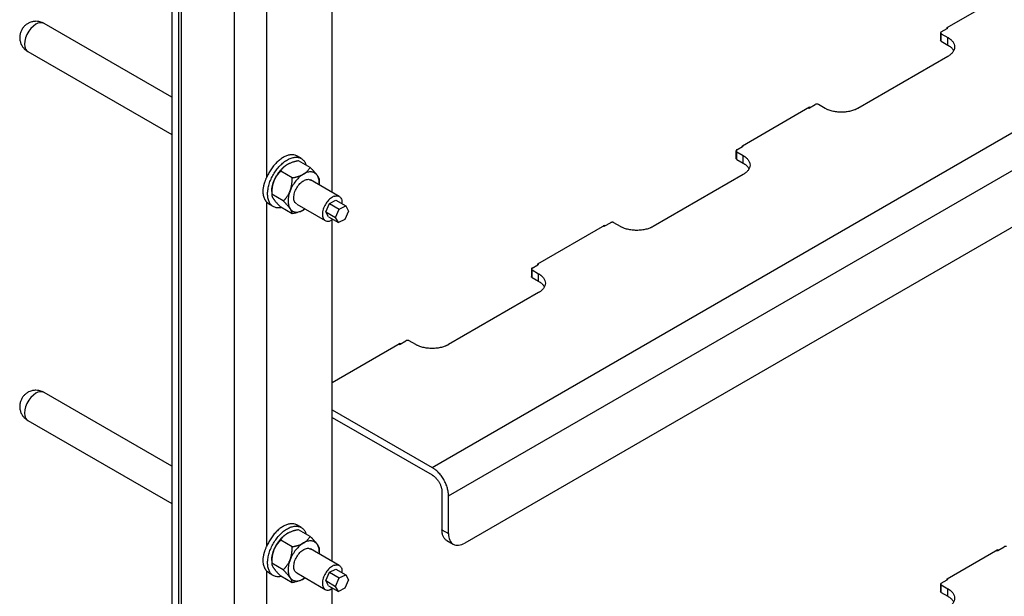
# Model space of a CAD drawing. Header units: millimetres. Extents: x -4969 to -32, y -584 to 4302.
# Tile 19 of 84: x -4039 to -3614, y 2677 to 2926. Entities that reach past the tile are written whole.
import ezdxf

# ---------------------------------------------------------------- set-up
doc = ezdxf.new("R2010")
doc.units = ezdxf.units.MM

msp = doc.modelspace()

# ---------------------------------------------------------------- linework, layer by layer
at = {"color": 7, "linetype": 'Continuous', "lineweight": 25}
for p, q in [((-3969.1, 2214.6), (-3969.1, 3788.89)), ((-3946.48, 3778.28), (-3946.48, 2195.82)), ((-3860.92, 2732.97), (-3141.08, 3148.52)), ((-3853.84, 2720.72), (-3134.01, 3136.27)), ((-3141.08, 3107.7), (-3846.77, 2700.31)), ((-3973.35, 3041.76), (-3973.35, 2180.31)), ((-3970.52, 3040.12), (-3970.52, 2178.67)), ((-3932.33, 2858.39), (-3932.33, 3006.95)), ((-3904.05, 2851.74), (-3904.05, 2999.39)), ((-3638.53, 2922.99), (-3616.61, 2935.64)), ((-3973.35, 2892.9), (-4028.54, 2924.76)), ((-3641.01, 2921.15), (-3638.53, 2922.58)), ((-3638.53, 2922.58), (-3638.53, 2922.99)), ((-3638.53, 2922.58), (-3638.18, 2922.78)), ((-3638.52, 2922.98), (-3638.18, 2922.78)), ((-3641.3, 2920.74), (-3641.3, 2917.48)), ((-3641.01, 2920.34), (-3638.18, 2918.7)), ((-3641.01, 2917.07), (-3641.01, 2920.34)), ((-3638.18, 2915.44), (-3638.18, 2918.7)), ((-3641.01, 2917.07), (-3638.18, 2915.44)), ((-4035.54, 2912.63), (-3973.35, 2876.73)), ((-3638.18, 2910.54), (-3677.07, 2888.09)), ((-3726.92, 2871.96), (-3697.93, 2888.7)), ((-3698.28, 2888.09), (-3698.63, 2888.29)), ((-3698.28, 2888.09), (-3697.93, 2888.29)), ((-3697.93, 2888.29), (-3695.45, 2889.72)), ((-3697.93, 2888.7), (-3697.93, 2888.29)), ((-3691.21, 2888.09), (-3694.04, 2889.72)), ((-3729.39, 2870.13), (-3726.92, 2871.56)), ((-3726.92, 2871.56), (-3726.92, 2871.96)), ((-3726.92, 2871.56), (-3726.57, 2871.76)), ((-3726.91, 2871.96), (-3726.57, 2871.76)), ((-3917.49, 2866.43), (-3919.26, 2867.45)), ((-3729.69, 2869.72), (-3729.69, 2866.45)), ((-3729.39, 2869.31), (-3726.57, 2867.68)), ((-3729.39, 2866.04), (-3729.39, 2869.31)), ((-3726.57, 2864.41), (-3726.57, 2867.68)), ((-3913.58, 2862.55), (-3918.58, 2865.43)), ((-3729.39, 2866.04), (-3726.57, 2864.41)), ((-3921.34, 2858.07), (-3926.33, 2860.95)), ((-3726.57, 2859.51), (-3765.46, 2837.06)), ((-3901.05, 2850.01), (-3913.42, 2857.15)), ((-3909.71, 2855.83), (-3909.71, 2857.03)), ((-3930.21, 2852.16), (-3930.21, 2850.95)), ((-3925.22, 2848.08), (-3930.21, 2850.96)), ((-3932.33, 2699), (-3932.33, 2847.56)), ((-3932.33, 2847.56), (-3931.2, 2846.76)), ((-3931.26, 2846.66), (-3929.49, 2845.64)), ((-3921.34, 2842.56), (-3926.33, 2845.44)), ((-3919.42, 2846.76), (-3907.05, 2839.61)), ((-3906.87, 2843.43), (-3905.27, 2847.05)), ((-3905.27, 2847.05), (-3902.45, 2848.43)), ((-3905.27, 2847.05), (-3901.03, 2844.6)), ((-3902.45, 2848.43), (-3898.21, 2845.98)), ((-3901.03, 2844.6), (-3898.21, 2845.98)), ((-3898.21, 2845.98), (-3896.99, 2843.74)), ((-3915.79, 2844.66), (-3916.42, 2844.2)), ((-3906.87, 2843.43), (-3902.63, 2840.98)), ((-3905.65, 2841.19), (-3906.87, 2843.43)), ((-3905.65, 2841.19), (-3901.4, 2838.74)), ((-3902.63, 2840.98), (-3901.03, 2844.6)), ((-3901.4, 2838.74), (-3902.63, 2840.98)), ((-3896.99, 2843.74), (-3898.58, 2840.12)), ((-3903.82, 2840.14), (-3904.91, 2839.52)), ((-3904.05, 2692.35), (-3904.05, 2840)), ((-3898.58, 2840.12), (-3901.4, 2838.74)), ((-3815.31, 2820.94), (-3786.32, 2837.67)), ((-3786.67, 2837.06), (-3787.02, 2837.27)), ((-3786.67, 2837.06), (-3786.32, 2837.27)), ((-3786.32, 2837.27), (-3783.84, 2838.69)), ((-3786.32, 2837.67), (-3786.32, 2837.27)), ((-3779.6, 2837.06), (-3782.43, 2838.69)), ((-3817.78, 2819.1), (-3815.31, 2820.53)), ((-3815.31, 2820.53), (-3815.31, 2820.94)), ((-3815.31, 2820.53), (-3814.95, 2820.73)), ((-3815.3, 2820.93), (-3814.95, 2820.73)), ((-3818.07, 2818.69), (-3818.07, 2815.43)), ((-3817.78, 2818.28), (-3814.95, 2816.65)), ((-3817.78, 2815.02), (-3817.78, 2818.28)), ((-3814.95, 2813.39), (-3814.95, 2816.65)), ((-3817.78, 2815.02), (-3814.95, 2813.39)), ((-3814.95, 2808.49), (-3853.84, 2786.04)), ((-3904.05, 2769.71), (-3874.7, 2786.65)), ((-3875.06, 2786.04), (-3875.41, 2786.24)), ((-3875.06, 2786.04), (-3874.7, 2786.24)), ((-3874.7, 2786.24), (-3872.23, 2787.67)), ((-3874.7, 2786.65), (-3874.7, 2786.24)), ((-3867.99, 2786.04), (-3870.81, 2787.67)), ((-3973.35, 2733.51), (-4028.54, 2765.37)), ((-3904.05, 2757.87), (-3860.92, 2732.97)), ((-4035.54, 2753.24), (-3973.35, 2717.34)), ((-3904.05, 2754.6), (-3860.92, 2729.7)), ((-3856.67, 2722.36), (-3856.67, 2706.02)), ((-3853.84, 2704.39), (-3853.84, 2720.72)), ((-3917.49, 2707.04), (-3919.26, 2708.06)), ((-3913.58, 2703.16), (-3918.58, 2706.04)), ((-3856.67, 2706.02), (-3853.84, 2704.39)), ((-3921.34, 2698.68), (-3926.33, 2701.57)), ((-3854.6, 2701.45), (-3851.77, 2699.81)), ((-3901.05, 2690.62), (-3913.42, 2697.76)), ((-3909.71, 2696.44), (-3909.71, 2697.65)), ((-3638.53, 2684.83), (-3616.61, 2697.49)), ((-3616.96, 2696.87), (-3617.32, 2697.08)), ((-3616.96, 2696.87), (-3616.61, 2697.08)), ((-3616.61, 2697.08), (-3613.8, 2698.7)), ((-3616.61, 2697.49), (-3616.61, 2697.08)), ((-3930.21, 2692.77), (-3930.21, 2691.57)), ((-3932.33, 2539.61), (-3932.33, 2688.17)), ((-3932.33, 2688.17), (-3931.2, 2687.37)), ((-3925.22, 2688.69), (-3930.21, 2691.57)), ((-3906.87, 2684.04), (-3905.27, 2687.66)), ((-3905.27, 2687.66), (-3902.45, 2689.04)), ((-3905.27, 2687.66), (-3901.03, 2685.21)), ((-3902.45, 2689.04), (-3898.21, 2686.59)), ((-3931.26, 2687.27), (-3929.49, 2686.25)), ((-3921.34, 2683.17), (-3926.33, 2686.05)), ((-3919.42, 2687.37), (-3907.05, 2680.22)), ((-3915.79, 2685.27), (-3916.42, 2684.81)), ((-3906.87, 2684.04), (-3902.63, 2681.59)), ((-3905.65, 2681.8), (-3906.87, 2684.04)), ((-3902.63, 2681.59), (-3901.03, 2685.21)), ((-3901.03, 2685.21), (-3898.21, 2686.59)), ((-3896.99, 2684.35), (-3898.58, 2680.73)), ((-3898.21, 2686.59), (-3896.99, 2684.35)), ((-3641.01, 2682.99), (-3638.53, 2684.42)), ((-3638.53, 2684.42), (-3638.53, 2684.83)), ((-3638.53, 2684.42), (-3638.18, 2684.63)), ((-3638.52, 2684.82), (-3638.18, 2684.63)), ((-3905.65, 2681.8), (-3901.4, 2679.35)), ((-3903.82, 2680.75), (-3904.91, 2680.13)), ((-3904.05, 2532.96), (-3904.05, 2680.62)), ((-3901.4, 2679.35), (-3902.63, 2681.59)), ((-3898.58, 2680.73), (-3901.4, 2679.35)), ((-3641.3, 2682.59), (-3641.3, 2679.32)), ((-3641.01, 2682.18), (-3638.18, 2680.54)), ((-3641.01, 2678.91), (-3641.01, 2682.18)), ((-3638.18, 2677.28), (-3638.18, 2680.54)), ((-3641.01, 2678.91), (-3638.18, 2677.28))]:
    msp.add_line(p, q, dxfattribs=at)
at = {"color": 8, "linetype": 'Continuous', "lineweight": 25, "flags": 128}
for points in [[(-4032.04, 2924.41), (-4033.14, 2923.63), (-4034.18, 2922.6), (-4035.12, 2921.38), (-4035.91, 2920.02), (-4036.49, 2918.6), (-4036.86, 2917.18), (-4036.99, 2915.84), (-4036.86, 2914.64), (-4036.49, 2913.64), (-4035.91, 2912.9), (-4035.54, 2912.63)], [(-4032.04, 2765.02), (-4033.14, 2764.24), (-4034.18, 2763.22), (-4035.12, 2761.99), (-4035.91, 2760.64), (-4036.49, 2759.21), (-4036.86, 2757.79), (-4036.99, 2756.45), (-4036.86, 2755.25), (-4036.49, 2754.25), (-4035.91, 2753.51), (-4035.54, 2753.24)]]:
    msp.add_lwpolyline(points, dxfattribs=at)
at = {"color": 8, "linetype": 'Continuous', "lineweight": 25}
for centre in [(-4029.99, 2921.64), (-4029.99, 2762.25)]:
    msp.add_arc(centre, 3.44, 64.9178, 126.3926, dxfattribs=at)
at = {"color": 7, "linetype": 'Continuous', "lineweight": 25}
for points, knots in [([(-4032.04, 2925.69), (-4032.55, 2925.66), (-4033.27, 2925.62), (-4034.32, 2925.33), (-4035.23, 2924.96), (-4036.24, 2924.33), (-4037.2, 2923.48), (-4038.03, 2922.4), (-4038.65, 2921.12), (-4039.01, 2919.71), (-4039.07, 2918.23), (-4038.82, 2916.75), (-4038.24, 2915.32), (-4037.37, 2914.1), (-4036.44, 2913.19), (-4035.78, 2912.81), (-4035.52, 2912.66)], [0, 0, 0, 0, 0.083415, 0.118763, 0.178501, 0.242947, 0.313471, 0.387973, 0.465171, 0.544206, 0.624617, 0.706265, 0.789354, 0.874642, 0.950827, 1, 1, 1, 1]), ([(-4028.55, 2924.73), (-4028.68, 2924.82), (-4029.09, 2925.08), (-4029.83, 2925.35), (-4030.86, 2925.64), (-4031.6, 2925.67), (-4032.04, 2925.69)], [0, 0, 0, 0, 0.1251393, 0.3970561, 0.6446909, 1, 1, 1, 1]), ([(-3641.01, 2921.15), (-3641.03, 2921.14), (-3641.07, 2921.11), (-3641.13, 2921.07), (-3641.18, 2921.02), (-3641.23, 2920.95), (-3641.28, 2920.86), (-3641.3, 2920.74), (-3641.28, 2920.63), (-3641.22, 2920.52), (-3641.13, 2920.42), (-3641.05, 2920.36), (-3641.01, 2920.34)], [0, 0, 0, 0, 0.060259, 0.120021, 0.179824, 0.240208, 0.369998, 0.50013, 0.629921, 0.760053, 0.879943, 1, 1, 1, 1]), ([(-3638.18, 2918.7), (-3638.11, 2918.66), (-3637.96, 2918.58), (-3637.76, 2918.45), (-3637.56, 2918.31), (-3637.37, 2918.18), (-3637.18, 2918.04), (-3636.88, 2917.79), (-3636.48, 2917.42), (-3636.05, 2916.91), (-3635.7, 2916.37), (-3635.35, 2915.61), (-3635.18, 2914.62), (-3635.35, 2913.63), (-3635.7, 2912.87), (-3636.05, 2912.33), (-3636.48, 2911.82), (-3636.93, 2911.4), (-3637.36, 2911.06), (-3637.75, 2910.79), (-3638.04, 2910.62), (-3638.18, 2910.54)], [0, 0, 0, 0, 0.019453, 0.038872, 0.058275, 0.077679, 0.097104, 0.116567, 0.178313, 0.240094, 0.304415, 0.368769, 0.500007, 0.631244, 0.695565, 0.75992, 0.821667, 0.883447, 0.922314, 0.961117, 1, 1, 1, 1]), ([(-3638.18, 2915.44), (-3637.74, 2915.15), (-3636.88, 2914.59), (-3636.06, 2913.74), (-3635.8, 2913.18), (-3635.71, 2912.99)], [0, 0, 0, 0, 0.394949, 0.789897, 1, 1, 1, 1]), ([(-3694.04, 2889.72), (-3694.22, 2889.83), (-3694.48, 2889.89), (-3695.01, 2889.89), (-3695.27, 2889.83), (-3695.45, 2889.72)], [0, 0, 0, 0, 0.5, 0.5, 1, 1, 1, 1]), ([(-3677.07, 2888.09), (-3677.14, 2888.05), (-3677.29, 2887.96), (-3677.51, 2887.85), (-3677.74, 2887.73), (-3677.98, 2887.62), (-3678.22, 2887.51), (-3678.65, 2887.34), (-3679.29, 2887.11), (-3680.17, 2886.86), (-3681.11, 2886.66), (-3682.42, 2886.46), (-3684.14, 2886.36), (-3685.85, 2886.46), (-3687.17, 2886.66), (-3688.1, 2886.86), (-3688.99, 2887.11), (-3689.71, 2887.37), (-3690.3, 2887.62), (-3690.77, 2887.84), (-3691.06, 2888.01), (-3691.21, 2888.09)], [0, 0, 0, 0, 0.019453, 0.038872, 0.058275, 0.077679, 0.097104, 0.116567, 0.178313, 0.240094, 0.304415, 0.368769, 0.500007, 0.631244, 0.695565, 0.75992, 0.821667, 0.883447, 0.922314, 0.961117, 1, 1, 1, 1]), ([(-3919.28, 2867.42), (-3919.37, 2867.48), (-3919.78, 2867.77), (-3920.69, 2867.99), (-3921.98, 2868.04), (-3923.38, 2867.75), (-3924.84, 2867.14), (-3926.31, 2866.23), (-3927.74, 2865.05), (-3929.11, 2863.63), (-3930.35, 2862.01), (-3931.46, 2860.25), (-3932.04, 2859.01), (-3932.33, 2858.39)], [0, 0, 0, 0, 0.025619, 0.123057, 0.220495, 0.317933, 0.415371, 0.51281, 0.610248, 0.707686, 0.805124, 0.902562, 1, 1, 1, 1]), ([(-3931.8, 2853.23), (-3931.66, 2853.93), (-3931.37, 2855.34), (-3930.55, 2857.5), (-3929.49, 2859.6), (-3928.18, 2861.57), (-3926.7, 2863.32), (-3925.1, 2864.8), (-3923.43, 2865.94), (-3921.76, 2866.69), (-3920.16, 2867.04), (-3918.7, 2866.96), (-3917.41, 2866.47), (-3916.37, 2865.56), (-3915.7, 2864.59), (-3915.5, 2863.84), (-3915.44, 2863.62)], [0, 0, 0, 0, 0.074608, 0.149216, 0.223824, 0.298431, 0.373039, 0.447647, 0.522255, 0.596863, 0.671471, 0.746078, 0.820686, 0.895294, 0.969902, 1, 1, 1, 1]), ([(-3729.39, 2870.13), (-3729.42, 2870.11), (-3729.46, 2870.09), (-3729.51, 2870.04), (-3729.56, 2870), (-3729.62, 2869.93), (-3729.67, 2869.84), (-3729.69, 2869.72), (-3729.67, 2869.6), (-3729.61, 2869.49), (-3729.52, 2869.39), (-3729.44, 2869.34), (-3729.39, 2869.31)], [0, 0, 0, 0, 0.060259, 0.120021, 0.179824, 0.240208, 0.369998, 0.50013, 0.629921, 0.760053, 0.879943, 1, 1, 1, 1]), ([(-3726.57, 2867.68), (-3726.49, 2867.64), (-3726.35, 2867.55), (-3726.15, 2867.42), (-3725.95, 2867.29), (-3725.76, 2867.15), (-3725.57, 2867.01), (-3725.27, 2866.76), (-3724.87, 2866.39), (-3724.44, 2865.88), (-3724.09, 2865.34), (-3723.74, 2864.58), (-3723.56, 2863.6), (-3723.74, 2862.61), (-3724.09, 2861.85), (-3724.44, 2861.31), (-3724.87, 2860.8), (-3725.32, 2860.38), (-3725.75, 2860.04), (-3726.14, 2859.77), (-3726.42, 2859.6), (-3726.57, 2859.51)], [0, 0, 0, 0, 0.019453, 0.038872, 0.058275, 0.077679, 0.097104, 0.116567, 0.178313, 0.240094, 0.304415, 0.368769, 0.500007, 0.631244, 0.695565, 0.75992, 0.821667, 0.883447, 0.922314, 0.961117, 1, 1, 1, 1]), ([(-3929.31, 2856.56), (-3929.28, 2856.65), (-3929.2, 2856.83), (-3929.08, 2857.11), (-3928.96, 2857.39), (-3928.83, 2857.66), (-3928.7, 2857.93), (-3928.56, 2858.21), (-3928.42, 2858.47), (-3928.11, 2859.02), (-3927.61, 2859.82), (-3926.86, 2860.83), (-3926.06, 2861.75), (-3925.35, 2862.43), (-3924.78, 2862.91), (-3924.36, 2863.24), (-3923.93, 2863.53), (-3923.64, 2863.71), (-3923.49, 2863.79)], [0, 0, 0, 0, 0.0308231, 0.0615523, 0.0922191, 0.1228555, 0.1534935, 0.1841651, 0.2149021, 0.2457363, 0.3728504, 0.5000156, 0.6271296, 0.7542949, 0.8158395, 0.8771348, 0.9384364, 1, 1, 1, 1]), ([(-3923.49, 2863.79), (-3923.56, 2863.75), (-3923.7, 2863.67), (-3923.89, 2863.55), (-3924.08, 2863.42), (-3924.26, 2863.29), (-3924.52, 2863.1), (-3924.85, 2862.82), (-3925.21, 2862.48), (-3925.53, 2862.12), (-3925.82, 2861.75), (-3926.09, 2861.36), (-3926.25, 2861.09), (-3926.33, 2860.95)], [0, 0, 0, 0, 0.050324, 0.100597, 0.150956, 0.201537, 0.252473, 0.375657, 0.501384, 0.62054, 0.742805, 0.869044, 1, 1, 1, 1]), ([(-3918.58, 2865.43), (-3918.71, 2865.4), (-3918.99, 2865.35), (-3919.39, 2865.27), (-3919.77, 2865.18), (-3920.15, 2865.08), (-3920.51, 2864.99), (-3920.87, 2864.88), (-3921.31, 2864.75), (-3921.83, 2864.57), (-3922.36, 2864.36), (-3922.79, 2864.16), (-3923.16, 2863.98), (-3923.38, 2863.86), (-3923.49, 2863.79)], [0, 0, 0, 0, 0.075954, 0.15025, 0.223017, 0.294394, 0.364535, 0.433606, 0.501788, 0.62778, 0.751437, 0.834899, 0.917554, 1, 1, 1, 1]), ([(-3916.42, 2859.71), (-3916.36, 2859.75), (-3916.23, 2859.83), (-3916.04, 2859.95), (-3915.85, 2860.07), (-3915.68, 2860.19), (-3915.41, 2860.39), (-3915.08, 2860.67), (-3914.72, 2861.02), (-3914.39, 2861.39), (-3914.1, 2861.76), (-3913.83, 2862.14), (-3913.67, 2862.41), (-3913.58, 2862.55)], [0, 0, 0, 0, 0.048847, 0.097698, 0.146681, 0.195921, 0.245541, 0.372283, 0.501379, 0.620543, 0.742811, 0.869049, 1, 1, 1, 1]), ([(-3913.58, 2862.55), (-3913.49, 2862.46), (-3913.31, 2862.28), (-3913.05, 2862.01), (-3912.8, 2861.75), (-3912.56, 2861.5), (-3912.33, 2861.25), (-3912.11, 2861.01), (-3911.83, 2860.71), (-3911.51, 2860.35), (-3911.21, 2859.98), (-3910.96, 2859.68), (-3910.77, 2859.43), (-3910.66, 2859.27), (-3910.61, 2859.19)], [0, 0, 0, 0, 0.075767, 0.149883, 0.222476, 0.293685, 0.363661, 0.432569, 0.50059, 0.629173, 0.755436, 0.837586, 0.918917, 1, 1, 1, 1]), ([(-3726.57, 2864.41), (-3726.13, 2864.13), (-3725.27, 2863.56), (-3724.45, 2862.71), (-3724.19, 2862.16), (-3724.09, 2861.96)], [0, 0, 0, 0, 0.394949, 0.789897, 1, 1, 1, 1]), ([(-3933.68, 2854.31), (-3933.66, 2854.4), (-3933.62, 2854.59), (-3933.56, 2854.88), (-3933.49, 2855.16), (-3933.41, 2855.45), (-3933.33, 2855.74), (-3933.24, 2856.03), (-3933.12, 2856.39), (-3932.96, 2856.83), (-3932.76, 2857.35), (-3932.56, 2857.87), (-3932.41, 2858.22), (-3932.33, 2858.39)], [0, 0, 0, 0, 0.071037, 0.142013, 0.212981, 0.283992, 0.355099, 0.426354, 0.497808, 0.623726, 0.749209, 0.874539, 1, 1, 1, 1]), ([(-3926.33, 2860.95), (-3926.42, 2860.86), (-3926.61, 2860.68), (-3926.87, 2860.4), (-3927.12, 2860.12), (-3927.36, 2859.83), (-3927.59, 2859.54), (-3927.82, 2859.25), (-3928.09, 2858.87), (-3928.4, 2858.4), (-3928.7, 2857.87), (-3928.95, 2857.4), (-3929.14, 2856.98), (-3929.25, 2856.7), (-3929.31, 2856.56)], [0, 0, 0, 0, 0.075954, 0.15025, 0.223017, 0.294394, 0.364535, 0.433606, 0.501788, 0.62778, 0.751437, 0.834899, 0.917554, 1, 1, 1, 1]), ([(-3922.24, 2852.47), (-3922.21, 2852.56), (-3922.14, 2852.73), (-3922.05, 2852.99), (-3921.97, 2853.25), (-3921.89, 2853.52), (-3921.78, 2853.93), (-3921.65, 2854.5), (-3921.53, 2855.21), (-3921.44, 2855.91), (-3921.38, 2856.61), (-3921.35, 2857.33), (-3921.34, 2857.82), (-3921.34, 2858.07)], [0, 0, 0, 0, 0.048847, 0.097698, 0.146681, 0.195921, 0.245541, 0.372283, 0.501379, 0.620543, 0.742811, 0.869049, 1, 1, 1, 1]), ([(-3921.34, 2858.07), (-3921.2, 2858.1), (-3920.93, 2858.15), (-3920.53, 2858.24), (-3920.14, 2858.33), (-3919.77, 2858.42), (-3919.4, 2858.52), (-3919.05, 2858.62), (-3918.6, 2858.76), (-3918.07, 2858.94), (-3917.54, 2859.15), (-3917.11, 2859.35), (-3916.76, 2859.52), (-3916.53, 2859.65), (-3916.42, 2859.71)], [0, 0, 0, 0, 0.075958, 0.150258, 0.223026, 0.294404, 0.364543, 0.433612, 0.50179, 0.630049, 0.756002, 0.837959, 0.919102, 1, 1, 1, 1]), ([(-3916.42, 2859.71), (-3917.01, 2859.37), (-3917.6, 2858.94), (-3918.73, 2857.94), (-3919.27, 2857.36), (-3919.78, 2856.73)], [0, 0, 0, 0, 0.5, 0.5, 1, 1, 1, 1]), ([(-3910.61, 2859.19), (-3910.9, 2859.61), (-3911.26, 2859.94), (-3912.09, 2860.42), (-3912.56, 2860.57), (-3913.57, 2860.66), (-3914.12, 2860.6), (-3915.25, 2860.3), (-3915.84, 2860.05), (-3916.42, 2859.71)], [0, 0, 0, 0, 0.25, 0.25, 0.5, 0.5, 0.75, 0.75, 1, 1, 1, 1]), ([(-3910.61, 2859.19), (-3910.36, 2858.72), (-3909.86, 2857.79), (-3909.63, 2856.3), (-3909.76, 2855.31), (-3909.79, 2855.05)], [0, 0, 0, 0, 0.422944, 0.845888, 1, 1, 1, 1]), ([(-3910.61, 2859.19), (-3910.57, 2859.14), (-3910.51, 2859.05), (-3910.42, 2858.92), (-3910.33, 2858.78), (-3910.26, 2858.65), (-3910.15, 2858.46), (-3910.02, 2858.22), (-3909.9, 2857.94), (-3909.81, 2857.69), (-3909.75, 2857.46), (-3909.71, 2857.23), (-3909.71, 2857.1), (-3909.71, 2857.03)], [0, 0, 0, 0, 0.04868, 0.097365, 0.14618, 0.195249, 0.244695, 0.370973, 0.499581, 0.619161, 0.74186, 0.868556, 1, 1, 1, 1]), ([(-3932.33, 2847.56), (-3932.38, 2847.61), (-3932.46, 2847.71), (-3932.59, 2847.88), (-3932.71, 2848.06), (-3932.83, 2848.24), (-3932.95, 2848.43), (-3933.06, 2848.63), (-3933.25, 2849.01), (-3933.49, 2849.6), (-3933.72, 2850.44), (-3933.86, 2851.35), (-3933.9, 2852.14), (-3933.88, 2852.79), (-3933.84, 2853.29), (-3933.77, 2853.79), (-3933.71, 2854.14), (-3933.68, 2854.31)], [0, 0, 0, 0, 0.035687, 0.07133, 0.106955, 0.142592, 0.178266, 0.214008, 0.249843, 0.375292, 0.500288, 0.624959, 0.749359, 0.811964, 0.8745, 0.937126, 1, 1, 1, 1]), ([(-3929.31, 2856.56), (-3929.35, 2856.47), (-3929.41, 2856.29), (-3929.5, 2856.02), (-3929.59, 2855.75), (-3929.67, 2855.48), (-3929.78, 2855.07), (-3929.91, 2854.51), (-3930.02, 2853.82), (-3930.11, 2853.12), (-3930.17, 2852.42), (-3930.21, 2851.7), (-3930.21, 2851.21), (-3930.21, 2850.96)], [0, 0, 0, 0, 0.0503239, 0.1005969, 0.150956, 0.2015369, 0.2524728, 0.3756568, 0.5013838, 0.6205403, 0.7428055, 0.8690441, 1, 1, 1, 1]), ([(-3930.21, 2852.16), (-3930.21, 2852.24), (-3930.21, 2852.42), (-3930.2, 2852.68), (-3930.18, 2852.95), (-3930.15, 2853.22), (-3930.12, 2853.5), (-3930.08, 2853.77), (-3930.03, 2854.05), (-3929.96, 2854.42), (-3929.85, 2854.89), (-3929.7, 2855.44), (-3929.52, 2856), (-3929.38, 2856.37), (-3929.31, 2856.56)], [0, 0, 0, 0, 0.063819, 0.127432, 0.19091, 0.254323, 0.317742, 0.381239, 0.444884, 0.508748, 0.631798, 0.754349, 0.876912, 1, 1, 1, 1]), ([(-3919.78, 2856.73), (-3920.29, 2856.1), (-3920.76, 2855.41), (-3921.59, 2853.98), (-3921.95, 2853.23), (-3922.24, 2852.47)], [0, 0, 0, 0, 0.5, 0.5, 1, 1, 1, 1]), ([(-3919.37, 2846.86), (-3919.58, 2846.96), (-3920.21, 2847.25), (-3920.68, 2848.57), (-3920.69, 2850.5), (-3920.02, 2852.7), (-3918.82, 2854.76), (-3917.23, 2856.46), (-3916.12, 2856.98), (-3915.56, 2857.25)], [0, 0, 0, 0, 0.079781, 0.233151, 0.386521, 0.539891, 0.69326, 0.84663, 1, 1, 1, 1]), ([(-3915.56, 2857.25), (-3915.01, 2857.39), (-3914.2, 2857.59), (-3913.66, 2857.18), (-3913.48, 2857.05)], [0, 0, 0, 0, 0.6757613, 1, 1, 1, 1]), ([(-3926.04, 2845.27), (-3926.3, 2845.2), (-3927.09, 2845), (-3928.29, 2845.12), (-3929.58, 2845.6), (-3930.63, 2846.5), (-3931.41, 2847.76), (-3931.88, 2849.35), (-3932.05, 2851.18), (-3931.89, 2852.54), (-3931.8, 2853.23)], [0, 0, 0, 0, 0.064384, 0.198043, 0.331703, 0.465362, 0.599022, 0.732681, 0.866341, 1, 1, 1, 1]), ([(-3930.21, 2850.96), (-3930.21, 2850.92), (-3930.21, 2850.84), (-3930.2, 2850.72), (-3930.18, 2850.59), (-3930.15, 2850.46), (-3930.12, 2850.33), (-3930.07, 2850.19), (-3930.01, 2850.01), (-3929.9, 2849.78), (-3929.76, 2849.51), (-3929.62, 2849.26), (-3929.48, 2849.04), (-3929.37, 2848.88), (-3929.31, 2848.8)], [0, 0, 0, 0, 0.075762, 0.149875, 0.222467, 0.293675, 0.363652, 0.432563, 0.500587, 0.626397, 0.749823, 0.833812, 0.917, 1, 1, 1, 1]), ([(-3925.22, 2848.08), (-3925.13, 2848.17), (-3924.95, 2848.35), (-3924.68, 2848.63), (-3924.43, 2848.91), (-3924.19, 2849.2), (-3923.96, 2849.49), (-3923.74, 2849.78), (-3923.46, 2850.16), (-3923.14, 2850.64), (-3922.84, 2851.17), (-3922.6, 2851.64), (-3922.41, 2852.05), (-3922.3, 2852.33), (-3922.24, 2852.47)], [0, 0, 0, 0, 0.075958, 0.150258, 0.223026, 0.294404, 0.364543, 0.433612, 0.50179, 0.630049, 0.756002, 0.837959, 0.919102, 1, 1, 1, 1]), ([(-3922.24, 2852.47), (-3922.53, 2851.72), (-3922.76, 2850.96), (-3923.06, 2849.47), (-3923.14, 2848.75), (-3923.14, 2847.4), (-3923.06, 2846.77), (-3922.76, 2845.63), (-3922.53, 2845.13), (-3922.24, 2844.72)], [0, 0, 0, 0, 0.25, 0.25, 0.5, 0.5, 0.75, 0.75, 1, 1, 1, 1]), ([(-3903.19, 2850.1), (-3903.73, 2849.92), (-3904.3, 2849.6), (-3905.39, 2848.73), (-3905.91, 2848.18), (-3906.84, 2846.94), (-3907.25, 2846.25), (-3907.87, 2844.83), (-3908.09, 2844.1), (-3908.32, 2842.71), (-3908.32, 2842.06), (-3908.11, 2840.92), (-3907.9, 2840.43), (-3907.29, 2839.71), (-3906.89, 2839.48), (-3905.97, 2839.29), (-3905.45, 2839.33), (-3904.91, 2839.52)], [0, 0, 0, 0, 0.125, 0.125, 0.25, 0.25, 0.375, 0.375, 0.5, 0.5, 0.625, 0.625, 0.75, 0.75, 0.875, 0.875, 1, 1, 1, 1]), ([(-3903.19, 2850.1), (-3902.66, 2850.21), (-3901.59, 2850.42), (-3900.43, 2849.65), (-3899.8, 2848.44), (-3899.86, 2847.36), (-3899.89, 2846.95)], [0, 0, 0, 0, 0.276408, 0.552815, 0.829223, 1, 1, 1, 1]), ([(-3929.31, 2848.8), (-3929.28, 2848.75), (-3929.21, 2848.65), (-3929.1, 2848.5), (-3928.98, 2848.35), (-3928.86, 2848.19), (-3928.67, 2847.96), (-3928.4, 2847.63), (-3928.03, 2847.22), (-3927.65, 2846.8), (-3927.24, 2846.36), (-3926.8, 2845.91), (-3926.49, 2845.6), (-3926.33, 2845.44)], [0, 0, 0, 0, 0.050022, 0.099993, 0.15005, 0.200324, 0.250946, 0.374002, 0.499586, 0.619158, 0.741854, 0.86855, 1, 1, 1, 1]), ([(-3922.24, 2844.72), (-3922.27, 2844.76), (-3922.34, 2844.86), (-3922.45, 2845), (-3922.56, 2845.15), (-3922.68, 2845.3), (-3922.87, 2845.54), (-3923.15, 2845.87), (-3923.52, 2846.29), (-3923.91, 2846.72), (-3924.31, 2847.15), (-3924.75, 2847.61), (-3925.06, 2847.92), (-3925.22, 2848.08)], [0, 0, 0, 0, 0.048666, 0.097338, 0.146139, 0.195194, 0.244625, 0.370865, 0.499433, 0.619047, 0.741782, 0.868515, 1, 1, 1, 1]), ([(-3922.24, 2844.72), (-3921.95, 2844.3), (-3921.59, 2843.97), (-3920.76, 2843.49), (-3920.29, 2843.34), (-3919.27, 2843.25), (-3918.73, 2843.31), (-3917.6, 2843.61), (-3917.01, 2843.86), (-3916.42, 2844.2)], [0, 0, 0, 0, 0.25, 0.25, 0.5, 0.5, 0.75, 0.75, 1, 1, 1, 1]), ([(-3921.34, 2842.56), (-3921.34, 2842.6), (-3921.34, 2842.67), (-3921.35, 2842.8), (-3921.37, 2842.92), (-3921.4, 2843.05), (-3921.44, 2843.18), (-3921.48, 2843.32), (-3921.55, 2843.5), (-3921.65, 2843.74), (-3921.79, 2844.02), (-3921.94, 2844.27), (-3922.08, 2844.49), (-3922.19, 2844.64), (-3922.24, 2844.72)], [0, 0, 0, 0, 0.075743, 0.1498371, 0.2224085, 0.2935961, 0.3635519, 0.4324411, 0.500442, 0.6290656, 0.7553666, 0.8375402, 0.9188936, 1, 1, 1, 1]), ([(-3916.42, 2844.2), (-3916.49, 2844.16), (-3916.62, 2844.08), (-3916.83, 2843.97), (-3917.04, 2843.87), (-3917.26, 2843.77), (-3917.6, 2843.61), (-3918.08, 2843.42), (-3918.7, 2843.21), (-3919.33, 2843.02), (-3919.97, 2842.85), (-3920.64, 2842.7), (-3921.1, 2842.6), (-3921.34, 2842.56)], [0, 0, 0, 0, 0.048847, 0.097698, 0.146681, 0.195921, 0.245541, 0.372283, 0.501379, 0.620543, 0.742811, 0.869049, 1, 1, 1, 1]), ([(-3782.43, 2838.69), (-3782.45, 2838.71), (-3782.5, 2838.73), (-3782.57, 2838.76), (-3782.65, 2838.79), (-3782.77, 2838.83), (-3782.93, 2838.86), (-3783.13, 2838.87), (-3783.34, 2838.86), (-3783.53, 2838.82), (-3783.7, 2838.77), (-3783.79, 2838.72), (-3783.84, 2838.69)], [0, 0, 0, 0, 0.060259, 0.120021, 0.179824, 0.240208, 0.369998, 0.50013, 0.629921, 0.760053, 0.879943, 1, 1, 1, 1]), ([(-3765.46, 2837.06), (-3765.53, 2837.02), (-3765.67, 2836.94), (-3765.9, 2836.82), (-3766.13, 2836.71), (-3766.37, 2836.59), (-3766.61, 2836.49), (-3767.04, 2836.31), (-3767.68, 2836.08), (-3768.56, 2835.83), (-3769.5, 2835.63), (-3770.81, 2835.43), (-3772.53, 2835.33), (-3774.24, 2835.43), (-3775.56, 2835.63), (-3776.49, 2835.83), (-3777.38, 2836.08), (-3778.1, 2836.34), (-3778.69, 2836.59), (-3779.16, 2836.82), (-3779.45, 2836.98), (-3779.6, 2837.06)], [0, 0, 0, 0, 0.019453, 0.038872, 0.058275, 0.077679, 0.097104, 0.116567, 0.178313, 0.240094, 0.304415, 0.368769, 0.500007, 0.631244, 0.695565, 0.75992, 0.821667, 0.883447, 0.922314, 0.961117, 1, 1, 1, 1]), ([(-3817.78, 2819.1), (-3817.8, 2819.09), (-3817.85, 2819.06), (-3817.9, 2819.02), (-3817.95, 2818.97), (-3818.01, 2818.9), (-3818.06, 2818.81), (-3818.08, 2818.69), (-3818.06, 2818.57), (-3818, 2818.47), (-3817.91, 2818.37), (-3817.82, 2818.31), (-3817.78, 2818.28)], [0, 0, 0, 0, 0.060259, 0.120021, 0.179824, 0.240208, 0.369998, 0.50013, 0.629921, 0.760053, 0.879943, 1, 1, 1, 1]), ([(-3814.95, 2816.65), (-3814.88, 2816.61), (-3814.74, 2816.53), (-3814.53, 2816.4), (-3814.34, 2816.26), (-3814.14, 2816.13), (-3813.96, 2815.98), (-3813.66, 2815.74), (-3813.26, 2815.37), (-3812.83, 2814.86), (-3812.48, 2814.32), (-3812.13, 2813.56), (-3811.95, 2812.57), (-3812.13, 2811.58), (-3812.48, 2810.82), (-3812.83, 2810.28), (-3813.26, 2809.77), (-3813.71, 2809.35), (-3814.14, 2809.01), (-3814.53, 2808.74), (-3814.81, 2808.57), (-3814.95, 2808.49)], [0, 0, 0, 0, 0.019453, 0.038872, 0.058275, 0.077679, 0.097104, 0.116567, 0.178313, 0.240094, 0.304415, 0.368769, 0.500007, 0.631244, 0.695565, 0.75992, 0.821667, 0.883447, 0.922314, 0.961117, 1, 1, 1, 1]), ([(-3814.95, 2813.39), (-3814.52, 2813.1), (-3813.65, 2812.54), (-3812.84, 2811.69), (-3812.57, 2811.13), (-3812.48, 2810.94)], [0, 0, 0, 0, 0.394949, 0.789897, 1, 1, 1, 1]), ([(-3870.81, 2787.67), (-3870.84, 2787.68), (-3870.88, 2787.71), (-3870.96, 2787.74), (-3871.04, 2787.77), (-3871.16, 2787.8), (-3871.32, 2787.83), (-3871.52, 2787.84), (-3871.73, 2787.83), (-3871.92, 2787.8), (-3872.09, 2787.74), (-3872.18, 2787.69), (-3872.23, 2787.67)], [0, 0, 0, 0, 0.060259, 0.120021, 0.179824, 0.240208, 0.369998, 0.50013, 0.629921, 0.760053, 0.879943, 1, 1, 1, 1]), ([(-3853.84, 2786.04), (-3853.92, 2786), (-3854.06, 2785.91), (-3854.29, 2785.79), (-3854.52, 2785.68), (-3854.76, 2785.57), (-3855, 2785.46), (-3855.43, 2785.29), (-3856.07, 2785.06), (-3856.95, 2784.81), (-3857.88, 2784.61), (-3859.2, 2784.41), (-3860.92, 2784.3), (-3862.63, 2784.41), (-3863.95, 2784.61), (-3864.88, 2784.81), (-3865.76, 2785.06), (-3866.49, 2785.32), (-3867.08, 2785.57), (-3867.55, 2785.79), (-3867.84, 2785.95), (-3867.99, 2786.04)], [0, 0, 0, 0, 0.019453, 0.038872, 0.058275, 0.077679, 0.097104, 0.116567, 0.178313, 0.240094, 0.304415, 0.368769, 0.500007, 0.631244, 0.695565, 0.75992, 0.821667, 0.883447, 0.922314, 0.961117, 1, 1, 1, 1]), ([(-4032.04, 2766.31), (-4032.55, 2766.28), (-4033.27, 2766.23), (-4034.32, 2765.94), (-4035.23, 2765.57), (-4036.24, 2764.95), (-4037.2, 2764.09), (-4038.03, 2763.01), (-4038.65, 2761.73), (-4039.01, 2760.32), (-4039.07, 2758.84), (-4038.82, 2757.36), (-4038.24, 2755.93), (-4037.37, 2754.71), (-4036.44, 2753.8), (-4035.78, 2753.42), (-4035.52, 2753.27)], [0, 0, 0, 0, 0.083415, 0.118763, 0.178501, 0.242947, 0.313471, 0.387973, 0.465171, 0.544206, 0.624617, 0.706265, 0.789354, 0.874642, 0.950827, 1, 1, 1, 1]), ([(-4028.55, 2765.34), (-4028.68, 2765.43), (-4029.09, 2765.69), (-4029.83, 2765.96), (-4030.86, 2766.25), (-4031.6, 2766.28), (-4032.04, 2766.31)], [0, 0, 0, 0, 0.1251393, 0.3970561, 0.6446909, 1, 1, 1, 1]), ([(-3853.84, 2720.72), (-3853.85, 2720.81), (-3853.85, 2720.97), (-3853.86, 2721.23), (-3853.87, 2721.48), (-3853.9, 2721.75), (-3853.93, 2722.01), (-3853.99, 2722.47), (-3854.11, 2723.13), (-3854.33, 2724.03), (-3854.63, 2724.94), (-3855.11, 2726.18), (-3855.88, 2727.71), (-3856.83, 2729.15), (-3857.66, 2730.19), (-3858.3, 2730.89), (-3858.96, 2731.53), (-3859.54, 2732.03), (-3860.05, 2732.42), (-3860.48, 2732.71), (-3860.77, 2732.88), (-3860.92, 2732.97)], [0, 0, 0, 0, 0.019453, 0.038872, 0.058275, 0.077679, 0.097104, 0.116567, 0.178313, 0.240094, 0.304415, 0.368769, 0.500007, 0.631244, 0.695565, 0.75992, 0.821667, 0.883447, 0.922314, 0.961117, 1, 1, 1, 1]), ([(-3860.92, 2729.7), (-3860.86, 2729.67), (-3860.76, 2729.61), (-3860.61, 2729.51), (-3860.45, 2729.41), (-3860.3, 2729.3), (-3860.06, 2729.11), (-3859.74, 2728.84), (-3859.35, 2728.46), (-3858.96, 2728.03), (-3858.46, 2727.41), (-3857.89, 2726.55), (-3857.43, 2725.63), (-3857.14, 2724.88), (-3856.97, 2724.34), (-3856.83, 2723.8), (-3856.75, 2723.35), (-3856.7, 2722.97), (-3856.68, 2722.66), (-3856.67, 2722.46), (-3856.67, 2722.36)], [0, 0, 0, 0, 0.023335, 0.046628, 0.06991, 0.093212, 0.116565, 0.178301, 0.240092, 0.304402, 0.368768, 0.500006, 0.631244, 0.695553, 0.759919, 0.821655, 0.883446, 0.922309, 0.961112, 1, 1, 1, 1]), ([(-3919.28, 2708.03), (-3919.37, 2708.09), (-3919.78, 2708.39), (-3920.69, 2708.6), (-3921.98, 2708.65), (-3923.38, 2708.36), (-3924.84, 2707.75), (-3926.31, 2706.84), (-3927.74, 2705.66), (-3929.11, 2704.24), (-3930.35, 2702.62), (-3931.46, 2700.87), (-3932.04, 2699.62), (-3932.33, 2699)], [0, 0, 0, 0, 0.025619, 0.123057, 0.220495, 0.317933, 0.415371, 0.51281, 0.610248, 0.707686, 0.805124, 0.902562, 1, 1, 1, 1]), ([(-3931.8, 2693.84), (-3931.66, 2694.54), (-3931.37, 2695.95), (-3930.55, 2698.11), (-3929.49, 2700.22), (-3928.18, 2702.18), (-3926.7, 2703.94), (-3925.1, 2705.41), (-3923.43, 2706.55), (-3921.76, 2707.3), (-3920.16, 2707.65), (-3918.7, 2707.57), (-3917.41, 2707.08), (-3916.37, 2706.17), (-3915.7, 2705.2), (-3915.5, 2704.45), (-3915.44, 2704.23)], [0, 0, 0, 0, 0.074608, 0.149216, 0.223824, 0.298431, 0.373039, 0.447647, 0.522255, 0.596863, 0.671471, 0.746078, 0.820686, 0.895294, 0.969902, 1, 1, 1, 1]), ([(-3918.58, 2706.04), (-3918.71, 2706.02), (-3918.99, 2705.96), (-3919.39, 2705.88), (-3919.77, 2705.79), (-3920.15, 2705.69), (-3920.51, 2705.6), (-3920.87, 2705.5), (-3921.31, 2705.36), (-3921.83, 2705.18), (-3922.36, 2704.97), (-3922.79, 2704.77), (-3923.16, 2704.59), (-3923.38, 2704.47), (-3923.49, 2704.4)], [0, 0, 0, 0, 0.075954, 0.15025, 0.223017, 0.294394, 0.364535, 0.433606, 0.501788, 0.62778, 0.751437, 0.834899, 0.917554, 1, 1, 1, 1]), ([(-3854.6, 2701.45), (-3854.6, 2701.45), (-3854.96, 2701.58), (-3855.51, 2702.15), (-3856.18, 2703.16), (-3856.59, 2704.47), (-3856.65, 2705.51), (-3856.67, 2706.02)], [0, 0, 0, 0, 0.000103, 0.250077, 0.500052, 0.750026, 1, 1, 1, 1]), ([(-3929.31, 2697.17), (-3929.28, 2697.26), (-3929.2, 2697.45), (-3929.08, 2697.72), (-3928.96, 2698), (-3928.83, 2698.27), (-3928.7, 2698.55), (-3928.56, 2698.82), (-3928.42, 2699.09), (-3928.11, 2699.63), (-3927.61, 2700.43), (-3926.86, 2701.44), (-3926.06, 2702.36), (-3925.35, 2703.04), (-3924.78, 2703.52), (-3924.36, 2703.85), (-3923.93, 2704.15), (-3923.64, 2704.32), (-3923.49, 2704.4)], [0, 0, 0, 0, 0.030823, 0.061552, 0.092219, 0.122855, 0.153494, 0.184165, 0.214902, 0.245736, 0.37285, 0.500016, 0.62713, 0.754295, 0.81584, 0.877135, 0.938436, 1, 1, 1, 1]), ([(-3926.33, 2701.57), (-3926.42, 2701.47), (-3926.61, 2701.29), (-3926.87, 2701.01), (-3927.12, 2700.73), (-3927.36, 2700.44), (-3927.59, 2700.16), (-3927.82, 2699.86), (-3928.09, 2699.48), (-3928.4, 2699.01), (-3928.7, 2698.48), (-3928.95, 2698.01), (-3929.14, 2697.6), (-3929.25, 2697.31), (-3929.31, 2697.17)], [0, 0, 0, 0, 0.075954, 0.15025, 0.223017, 0.294394, 0.364535, 0.433606, 0.501788, 0.62778, 0.751437, 0.834899, 0.917554, 1, 1, 1, 1]), ([(-3923.49, 2704.4), (-3923.56, 2704.36), (-3923.7, 2704.29), (-3923.89, 2704.16), (-3924.08, 2704.04), (-3924.26, 2703.91), (-3924.52, 2703.71), (-3924.85, 2703.44), (-3925.21, 2703.09), (-3925.53, 2702.73), (-3925.82, 2702.36), (-3926.09, 2701.97), (-3926.25, 2701.7), (-3926.33, 2701.57)], [0, 0, 0, 0, 0.050324, 0.100597, 0.150956, 0.201537, 0.252473, 0.375657, 0.501384, 0.62054, 0.742805, 0.869044, 1, 1, 1, 1]), ([(-3916.42, 2700.32), (-3916.36, 2700.36), (-3916.23, 2700.44), (-3916.04, 2700.56), (-3915.85, 2700.68), (-3915.68, 2700.81), (-3915.41, 2701), (-3915.08, 2701.28), (-3914.72, 2701.64), (-3914.39, 2702), (-3914.1, 2702.37), (-3913.83, 2702.76), (-3913.67, 2703.02), (-3913.58, 2703.16)], [0, 0, 0, 0, 0.0488465, 0.0976979, 0.146681, 0.1959209, 0.2455409, 0.3722826, 0.5013791, 0.6205427, 0.7428114, 0.8690492, 1, 1, 1, 1]), ([(-3910.61, 2699.8), (-3910.9, 2700.22), (-3911.26, 2700.55), (-3912.09, 2701.03), (-3912.56, 2701.18), (-3913.57, 2701.27), (-3914.12, 2701.21), (-3915.25, 2700.91), (-3915.84, 2700.66), (-3916.42, 2700.32)], [0, 0, 0, 0, 0.25, 0.25, 0.5, 0.5, 0.75, 0.75, 1, 1, 1, 1]), ([(-3913.58, 2703.16), (-3913.49, 2703.07), (-3913.31, 2702.89), (-3913.05, 2702.62), (-3912.8, 2702.36), (-3912.56, 2702.11), (-3912.33, 2701.86), (-3912.11, 2701.62), (-3911.83, 2701.32), (-3911.51, 2700.96), (-3911.21, 2700.59), (-3910.96, 2700.29), (-3910.77, 2700.04), (-3910.66, 2699.88), (-3910.61, 2699.8)], [0, 0, 0, 0, 0.075767, 0.149883, 0.222476, 0.293685, 0.363661, 0.432569, 0.50059, 0.629173, 0.755436, 0.837586, 0.918917, 1, 1, 1, 1]), ([(-3853.84, 2704.39), (-3853.84, 2703.32), (-3853.66, 2702.36), (-3852.95, 2700.79), (-3852.43, 2700.19), (-3851.12, 2699.44), (-3850.33, 2699.28), (-3848.62, 2699.45), (-3847.7, 2699.77), (-3846.77, 2700.31)], [0, 0, 0, 0, 0.25, 0.25, 0.5, 0.5, 0.75, 0.75, 1, 1, 1, 1]), ([(-3933.68, 2694.92), (-3933.66, 2695.01), (-3933.62, 2695.2), (-3933.56, 2695.49), (-3933.49, 2695.77), (-3933.41, 2696.06), (-3933.33, 2696.35), (-3933.24, 2696.64), (-3933.12, 2697), (-3932.96, 2697.45), (-3932.76, 2697.96), (-3932.56, 2698.48), (-3932.41, 2698.83), (-3932.33, 2699)], [0, 0, 0, 0, 0.071037, 0.142013, 0.212981, 0.283992, 0.355099, 0.426354, 0.497808, 0.623726, 0.749209, 0.874539, 1, 1, 1, 1]), ([(-3929.31, 2697.17), (-3929.35, 2697.08), (-3929.41, 2696.9), (-3929.5, 2696.64), (-3929.59, 2696.36), (-3929.67, 2696.09), (-3929.78, 2695.68), (-3929.91, 2695.12), (-3930.02, 2694.43), (-3930.11, 2693.73), (-3930.17, 2693.03), (-3930.21, 2692.31), (-3930.21, 2691.82), (-3930.21, 2691.57)], [0, 0, 0, 0, 0.050324, 0.100597, 0.150956, 0.201537, 0.252473, 0.375657, 0.501384, 0.62054, 0.742805, 0.869044, 1, 1, 1, 1]), ([(-3930.21, 2692.77), (-3930.21, 2692.86), (-3930.21, 2693.03), (-3930.2, 2693.29), (-3930.18, 2693.56), (-3930.15, 2693.83), (-3930.12, 2694.11), (-3930.08, 2694.38), (-3930.03, 2694.66), (-3929.96, 2695.03), (-3929.85, 2695.5), (-3929.7, 2696.05), (-3929.52, 2696.61), (-3929.38, 2696.98), (-3929.31, 2697.17)], [0, 0, 0, 0, 0.063819, 0.127432, 0.19091, 0.254323, 0.317742, 0.381239, 0.444884, 0.508748, 0.631798, 0.754349, 0.876912, 1, 1, 1, 1]), ([(-3922.24, 2693.08), (-3922.21, 2693.17), (-3922.14, 2693.34), (-3922.05, 2693.6), (-3921.97, 2693.87), (-3921.89, 2694.13), (-3921.78, 2694.55), (-3921.65, 2695.11), (-3921.53, 2695.82), (-3921.44, 2696.52), (-3921.38, 2697.22), (-3921.35, 2697.94), (-3921.34, 2698.43), (-3921.34, 2698.68)], [0, 0, 0, 0, 0.048847, 0.097698, 0.146681, 0.195921, 0.245541, 0.372283, 0.501379, 0.620543, 0.742811, 0.869049, 1, 1, 1, 1]), ([(-3919.78, 2697.34), (-3920.29, 2696.71), (-3920.76, 2696.03), (-3921.59, 2694.59), (-3921.95, 2693.84), (-3922.24, 2693.08)], [0, 0, 0, 0, 0.5, 0.5, 1, 1, 1, 1]), ([(-3921.34, 2698.68), (-3921.2, 2698.71), (-3920.93, 2698.76), (-3920.53, 2698.85), (-3920.14, 2698.94), (-3919.77, 2699.03), (-3919.4, 2699.13), (-3919.05, 2699.23), (-3918.6, 2699.37), (-3918.07, 2699.55), (-3917.54, 2699.76), (-3917.11, 2699.96), (-3916.76, 2700.14), (-3916.53, 2700.26), (-3916.42, 2700.32)], [0, 0, 0, 0, 0.075958, 0.150258, 0.223026, 0.294404, 0.364543, 0.433612, 0.50179, 0.630049, 0.756002, 0.837959, 0.919102, 1, 1, 1, 1]), ([(-3919.37, 2687.47), (-3919.58, 2687.57), (-3920.21, 2687.86), (-3920.68, 2689.18), (-3920.69, 2691.12), (-3920.02, 2693.32), (-3918.82, 2695.38), (-3917.23, 2697.07), (-3916.12, 2697.6), (-3915.56, 2697.86)], [0, 0, 0, 0, 0.079781, 0.233151, 0.386521, 0.539891, 0.69326, 0.84663, 1, 1, 1, 1]), ([(-3916.42, 2700.32), (-3917.01, 2699.98), (-3917.6, 2699.56), (-3918.73, 2698.55), (-3919.27, 2697.98), (-3919.78, 2697.34)], [0, 0, 0, 0, 0.5, 0.5, 1, 1, 1, 1]), ([(-3915.56, 2697.86), (-3915.01, 2698), (-3914.2, 2698.2), (-3913.66, 2697.79), (-3913.48, 2697.66)], [0, 0, 0, 0, 0.675761, 1, 1, 1, 1]), ([(-3910.61, 2699.8), (-3910.36, 2699.33), (-3909.86, 2698.4), (-3909.63, 2696.91), (-3909.76, 2695.93), (-3909.79, 2695.66)], [0, 0, 0, 0, 0.422944, 0.845888, 1, 1, 1, 1]), ([(-3910.61, 2699.8), (-3910.57, 2699.76), (-3910.51, 2699.66), (-3910.42, 2699.53), (-3910.33, 2699.4), (-3910.26, 2699.27), (-3910.15, 2699.07), (-3910.02, 2698.83), (-3909.9, 2698.55), (-3909.81, 2698.3), (-3909.75, 2698.07), (-3909.71, 2697.85), (-3909.71, 2697.71), (-3909.71, 2697.64)], [0, 0, 0, 0, 0.04868, 0.097365, 0.14618, 0.195249, 0.244695, 0.370973, 0.499581, 0.619161, 0.74186, 0.868556, 1, 1, 1, 1]), ([(-3612.91, 2698.86), (-3612.94, 2698.86), (-3613.01, 2698.87), (-3613.1, 2698.87), (-3613.2, 2698.87), (-3613.3, 2698.86), (-3613.41, 2698.84), (-3613.54, 2698.81), (-3613.68, 2698.76), (-3613.76, 2698.72), (-3613.8, 2698.7)], [0, 0, 0, 0, 0.100894, 0.20041, 0.299492, 0.399096, 0.500163, 0.667392, 0.832529, 1, 1, 1, 1]), ([(-3932.33, 2688.17), (-3932.38, 2688.22), (-3932.46, 2688.33), (-3932.59, 2688.49), (-3932.71, 2688.67), (-3932.83, 2688.85), (-3932.95, 2689.04), (-3933.06, 2689.24), (-3933.25, 2689.62), (-3933.49, 2690.21), (-3933.72, 2691.06), (-3933.86, 2691.96), (-3933.9, 2692.75), (-3933.88, 2693.4), (-3933.84, 2693.9), (-3933.77, 2694.41), (-3933.71, 2694.75), (-3933.68, 2694.92)], [0, 0, 0, 0, 0.035687, 0.07133, 0.106955, 0.142592, 0.178266, 0.214008, 0.249843, 0.375292, 0.500288, 0.624959, 0.749359, 0.811964, 0.8745, 0.937126, 1, 1, 1, 1]), ([(-3926.04, 2685.88), (-3926.3, 2685.82), (-3927.09, 2685.62), (-3928.29, 2685.73), (-3929.58, 2686.21), (-3930.63, 2687.11), (-3931.41, 2688.37), (-3931.88, 2689.96), (-3932.05, 2691.79), (-3931.89, 2693.15), (-3931.8, 2693.84)], [0, 0, 0, 0, 0.0643838, 0.1980433, 0.3317027, 0.4653622, 0.5990216, 0.7326811, 0.8663405, 1, 1, 1, 1]), ([(-3925.22, 2688.69), (-3925.13, 2688.78), (-3924.95, 2688.96), (-3924.68, 2689.24), (-3924.43, 2689.52), (-3924.19, 2689.81), (-3923.96, 2690.1), (-3923.74, 2690.39), (-3923.46, 2690.77), (-3923.14, 2691.25), (-3922.84, 2691.78), (-3922.6, 2692.26), (-3922.41, 2692.66), (-3922.3, 2692.95), (-3922.24, 2693.08)], [0, 0, 0, 0, 0.075958, 0.150258, 0.223026, 0.294404, 0.364543, 0.433612, 0.50179, 0.630049, 0.756002, 0.837959, 0.919102, 1, 1, 1, 1]), ([(-3922.24, 2693.08), (-3922.53, 2692.33), (-3922.76, 2691.57), (-3923.06, 2690.09), (-3923.14, 2689.36), (-3923.14, 2688.01), (-3923.06, 2687.38), (-3922.76, 2686.25), (-3922.53, 2685.74), (-3922.24, 2685.33)], [0, 0, 0, 0, 0.25, 0.25, 0.5, 0.5, 0.75, 0.75, 1, 1, 1, 1]), ([(-3930.21, 2691.57), (-3930.21, 2691.53), (-3930.21, 2691.45), (-3930.2, 2691.33), (-3930.18, 2691.21), (-3930.15, 2691.08), (-3930.12, 2690.94), (-3930.07, 2690.81), (-3930.01, 2690.62), (-3929.9, 2690.39), (-3929.76, 2690.12), (-3929.62, 2689.87), (-3929.48, 2689.65), (-3929.37, 2689.49), (-3929.31, 2689.41)], [0, 0, 0, 0, 0.075762, 0.149875, 0.222467, 0.293675, 0.363652, 0.432563, 0.500587, 0.626397, 0.749823, 0.833812, 0.917, 1, 1, 1, 1]), ([(-3929.31, 2689.41), (-3929.28, 2689.36), (-3929.21, 2689.26), (-3929.1, 2689.12), (-3928.98, 2688.96), (-3928.86, 2688.81), (-3928.67, 2688.57), (-3928.4, 2688.24), (-3928.03, 2687.83), (-3927.65, 2687.41), (-3927.24, 2686.97), (-3926.8, 2686.52), (-3926.49, 2686.21), (-3926.33, 2686.05)], [0, 0, 0, 0, 0.050022, 0.099993, 0.15005, 0.200324, 0.250946, 0.374002, 0.499586, 0.619158, 0.741854, 0.86855, 1, 1, 1, 1]), ([(-3922.24, 2685.33), (-3922.27, 2685.37), (-3922.34, 2685.47), (-3922.45, 2685.61), (-3922.56, 2685.76), (-3922.68, 2685.92), (-3922.87, 2686.15), (-3923.15, 2686.48), (-3923.52, 2686.9), (-3923.91, 2687.33), (-3924.31, 2687.76), (-3924.75, 2688.22), (-3925.06, 2688.53), (-3925.22, 2688.69)], [0, 0, 0, 0, 0.048666, 0.097338, 0.146139, 0.195194, 0.244625, 0.370865, 0.499433, 0.619047, 0.741782, 0.868515, 1, 1, 1, 1]), ([(-3903.19, 2690.72), (-3903.73, 2690.53), (-3904.3, 2690.21), (-3905.39, 2689.34), (-3905.91, 2688.79), (-3906.84, 2687.55), (-3907.25, 2686.86), (-3907.87, 2685.44), (-3908.09, 2684.71), (-3908.32, 2683.32), (-3908.32, 2682.67), (-3908.11, 2681.53), (-3907.9, 2681.04), (-3907.29, 2680.32), (-3906.89, 2680.09), (-3905.97, 2679.9), (-3905.45, 2679.94), (-3904.91, 2680.13)], [0, 0, 0, 0, 0.125, 0.125, 0.25, 0.25, 0.375, 0.375, 0.5, 0.5, 0.625, 0.625, 0.75, 0.75, 0.875, 0.875, 1, 1, 1, 1]), ([(-3903.19, 2690.72), (-3902.66, 2690.82), (-3901.59, 2691.03), (-3900.43, 2690.26), (-3899.8, 2689.05), (-3899.86, 2687.97), (-3899.89, 2687.56)], [0, 0, 0, 0, 0.276408, 0.552815, 0.829223, 1, 1, 1, 1]), ([(-3922.24, 2685.33), (-3921.95, 2684.91), (-3921.59, 2684.58), (-3920.76, 2684.1), (-3920.29, 2683.95), (-3919.27, 2683.86), (-3918.73, 2683.92), (-3917.6, 2684.22), (-3917.01, 2684.47), (-3916.42, 2684.81)], [0, 0, 0, 0, 0.25, 0.25, 0.5, 0.5, 0.75, 0.75, 1, 1, 1, 1]), ([(-3921.34, 2683.17), (-3921.34, 2683.21), (-3921.34, 2683.29), (-3921.35, 2683.41), (-3921.37, 2683.53), (-3921.4, 2683.66), (-3921.44, 2683.79), (-3921.48, 2683.93), (-3921.55, 2684.12), (-3921.65, 2684.36), (-3921.79, 2684.63), (-3921.94, 2684.88), (-3922.08, 2685.1), (-3922.19, 2685.25), (-3922.24, 2685.33)], [0, 0, 0, 0, 0.075743, 0.149837, 0.222408, 0.293596, 0.363552, 0.432441, 0.500442, 0.629066, 0.755367, 0.83754, 0.918894, 1, 1, 1, 1]), ([(-3916.42, 2684.81), (-3916.49, 2684.77), (-3916.62, 2684.69), (-3916.83, 2684.59), (-3917.04, 2684.48), (-3917.26, 2684.38), (-3917.6, 2684.22), (-3918.08, 2684.03), (-3918.7, 2683.82), (-3919.33, 2683.63), (-3919.97, 2683.47), (-3920.64, 2683.31), (-3921.1, 2683.22), (-3921.34, 2683.17)], [0, 0, 0, 0, 0.048847, 0.097698, 0.146681, 0.195921, 0.245541, 0.372283, 0.501379, 0.620543, 0.742811, 0.869049, 1, 1, 1, 1]), ([(-3641.01, 2682.99), (-3641.03, 2682.98), (-3641.07, 2682.95), (-3641.13, 2682.91), (-3641.18, 2682.86), (-3641.23, 2682.8), (-3641.28, 2682.7), (-3641.3, 2682.59), (-3641.28, 2682.47), (-3641.22, 2682.36), (-3641.13, 2682.26), (-3641.05, 2682.2), (-3641.01, 2682.18)], [0, 0, 0, 0, 0.060259, 0.120021, 0.179824, 0.240208, 0.369998, 0.50013, 0.629921, 0.760053, 0.879943, 1, 1, 1, 1]), ([(-3638.18, 2680.54), (-3638.11, 2680.5), (-3637.96, 2680.42), (-3637.76, 2680.29), (-3637.56, 2680.16), (-3637.37, 2680.02), (-3637.18, 2679.88), (-3636.88, 2679.63), (-3636.48, 2679.26), (-3636.05, 2678.75), (-3635.7, 2678.21), (-3635.35, 2677.45), (-3635.18, 2676.46), (-3635.35, 2675.47), (-3635.7, 2674.71), (-3636.05, 2674.17), (-3636.48, 2673.66), (-3636.93, 2673.25), (-3637.36, 2672.91), (-3637.75, 2672.63), (-3638.04, 2672.47), (-3638.18, 2672.38)], [0, 0, 0, 0, 0.019453, 0.038872, 0.058275, 0.077679, 0.097104, 0.116567, 0.178313, 0.240094, 0.304415, 0.368769, 0.500007, 0.631244, 0.695565, 0.75992, 0.821667, 0.883447, 0.922314, 0.961117, 1, 1, 1, 1]), ([(-3638.18, 2677.28), (-3637.74, 2677), (-3636.88, 2676.43), (-3636.06, 2675.58), (-3635.8, 2675.02), (-3635.71, 2674.83)], [0, 0, 0, 0, 0.394949, 0.789897, 1, 1, 1, 1])]:
    msp.add_open_spline(points, degree=3, knots=knots, dxfattribs=at)
for points in [[(-3641.01, 2917.07), (-3641.19, 2917.18), (-3641.3, 2917.33), (-3641.3, 2917.48)], [(-3729.39, 2866.04), (-3729.58, 2866.15), (-3729.69, 2866.3), (-3729.69, 2866.45)], [(-3817.78, 2815.02), (-3817.97, 2815.13), (-3818.07, 2815.28), (-3818.07, 2815.43)], [(-3641.01, 2678.91), (-3641.19, 2679.02), (-3641.3, 2679.17), (-3641.3, 2679.32)]]:
    msp.add_open_spline(points, degree=3, dxfattribs=at)

doc.saveas('drawing.dxf')
